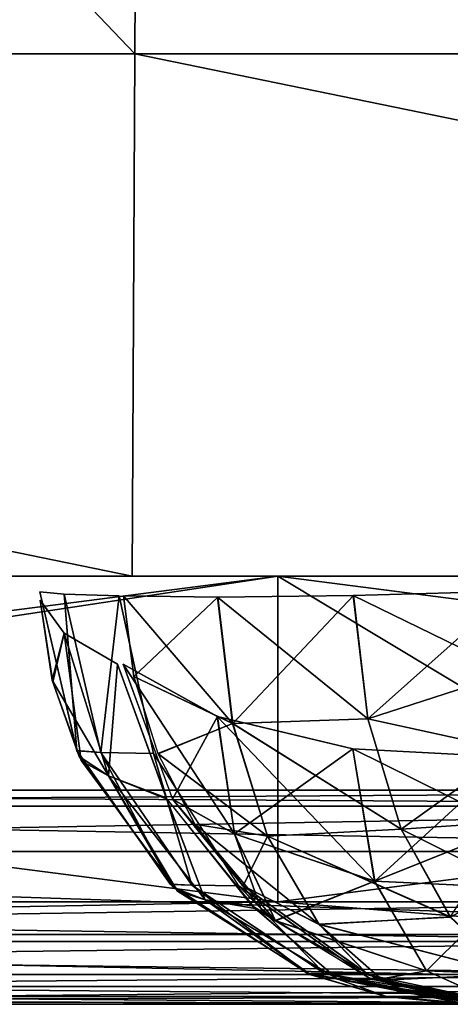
# Model space of a CAD drawing. Header units: millimetres. Extents: x -168 to 168, y -6 to 84.
# Tile 84 of 256: x -77.91 to -75.89, y -2 to 2.6. Entities that reach past the tile are written whole.
import ezdxf

# ---------------------------------------------------------------- set-up
doc = ezdxf.new("R2010")
doc.units = ezdxf.units.MM
doc.header["$LTSCALE"] = 65.185185
for name, color, linetype in [('109', 7, 'CONTINUOUS'), ('110', 7, 'CONTINUOUS'), ('158', 7, 'CONTINUOUS'), ('159', 7, 'CONTINUOUS'), ('162', 7, 'CONTINUOUS'), ('167', 7, 'CONTINUOUS'), ('191', 7, 'CONTINUOUS'), ('193', 7, 'CONTINUOUS'), ('198', 7, 'CONTINUOUS'), ('2', 7, 'CONTINUOUS'), ('200', 7, 'CONTINUOUS'), ('21', 7, 'CONTINUOUS'), ('28', 7, 'CONTINUOUS'), ('29', 7, 'CONTINUOUS'), ('37', 7, 'CONTINUOUS'), ('68', 7, 'CONTINUOUS'), ('71', 7, 'CONTINUOUS'), ('76', 7, 'CONTINUOUS'), ('77', 7, 'CONTINUOUS'), ('82', 7, 'CONTINUOUS')]:
    doc.layers.add(name, color=color, linetype=linetype)

msp = doc.modelspace()

# ---------------------------------------------------------------- linework, layer by layer
at = {"layer": '109', "linetype": 'CONTINUOUS'}
for points in [[(-77.3678, 2.4386, -49.9787), (-89.2705, 2.4386, -49.9787), (-89.1933, 14.8182, -49.8707), (-77.3678, 2.4386, -49.9787)], [(-77.3009, 14.8182, -49.8707), (-77.3678, 2.4386, -49.9787), (-89.1933, 14.8182, -49.8707), (-77.3009, 14.8182, -49.8707)], [(-65.465, 2.4386, -49.9787), (-77.3678, 2.4386, -49.9787), (-77.3009, 14.8182, -49.8707), (-65.465, 2.4386, -49.9787)], [(-65.4085, 14.8182, -49.8707), (-65.465, 2.4386, -49.9787), (-77.3009, 14.8182, -49.8707), (-65.4085, 14.8182, -49.8707)], [(-77.381, 0, -50), (-89.2857, 0, -50), (-89.2705, 2.4386, -49.9787), (-77.381, 0, -50)], [(-77.3678, 2.4386, -49.9787), (-77.381, 0, -50), (-89.2705, 2.4386, -49.9787), (-77.3678, 2.4386, -49.9787)], [(-65.4762, 0, -50), (-77.381, 0, -50), (-77.3678, 2.4386, -49.9787), (-65.4762, 0, -50)], [(-65.465, 2.4386, -49.9787), (-65.4762, 0, -50), (-77.3678, 2.4386, -49.9787), (-65.465, 2.4386, -49.9787)]]:
    msp.add_3dface(points, dxfattribs=at)
at = {"layer": '110', "linetype": 'CONTINUOUS'}
for points in [[(-89.2705, 2.4386, 49.9787), (-77.3678, 2.4386, 49.9787), (-89.1933, 14.8182, 49.8707), (-89.2705, 2.4386, 49.9787)], [(-89.1933, 14.8182, 49.8707), (-77.3678, 2.4386, 49.9787), (-77.3009, 14.8182, 49.8707), (-89.1933, 14.8182, 49.8707)], [(-77.3678, 2.4386, 49.9787), (-65.465, 2.4386, 49.9787), (-77.3009, 14.8182, 49.8707), (-77.3678, 2.4386, 49.9787)], [(-77.3009, 14.8182, 49.8707), (-65.465, 2.4386, 49.9787), (-65.4085, 14.8182, 49.8707), (-77.3009, 14.8182, 49.8707)], [(-89.2857, 0, 50), (-77.381, 0, 50), (-89.2705, 2.4386, 49.9787), (-89.2857, 0, 50)], [(-89.2705, 2.4386, 49.9787), (-77.381, 0, 50), (-77.3678, 2.4386, 49.9787), (-89.2705, 2.4386, 49.9787)], [(-77.381, 0, 50), (-65.4762, 0, 50), (-77.3678, 2.4386, 49.9787), (-77.381, 0, 50)], [(-77.3678, 2.4386, 49.9787), (-65.4762, 0, 50), (-65.465, 2.4386, 49.9787), (-77.3678, 2.4386, 49.9787)]]:
    msp.add_3dface(points, dxfattribs=at)
at = {"layer": '158', "linetype": 'CONTINUOUS'}
for points in [[(-77.8107, -0.1128, 34.0402), (-77.6981, -0.2666, 33.3001), (-77.7539, -0.4865, 34.0428), (-77.8107, -0.1128, 34.0402)], [(-77.6981, -0.2666, 33.3001), (-77.4903, -0.9323, 33.3459), (-77.7539, -0.4865, 34.0428), (-77.6981, -0.2666, 33.3001)], [(-77.6981, -0.2666, 33.3001), (-77.4491, -0.4118, 32.5902), (-77.4903, -0.9323, 33.3459), (-77.6981, -0.2666, 33.3001)], [(-77.4903, -0.9323, 33.3459), (-77.4491, -0.4118, 32.5902), (-77.2178, -1.0423, 32.6858), (-77.4903, -0.9323, 33.3459)], [(-77.7539, -0.4865, 34.0428), (-77.4903, -0.9323, 33.3459), (-77.6278, -0.8428, 34.0487), (-77.7539, -0.4865, 34.0428)], [(-77.6278, -0.8428, 34.0487), (-77.4903, -0.9323, 33.3459), (-77.1877, -1.4541, 34.0691), (-77.6278, -0.8428, 34.0487)], [(-77.4903, -0.9323, 33.3459), (-77.0401, -1.5127, 33.4452), (-77.1877, -1.4541, 34.0691), (-77.4903, -0.9323, 33.3459)], [(-77.0401, -1.5127, 33.4452), (-77.4903, -0.9323, 33.3459), (-77.2178, -1.0423, 32.6858), (-77.0401, -1.5127, 33.4452)], [(-76.8052, -1.5529, 32.8564), (-77.0401, -1.5127, 33.4452), (-77.2178, -1.0423, 32.6858), (-76.8052, -1.5529, 32.8564)], [(-77.1877, -1.4541, 34.0691), (-77.0401, -1.5127, 33.4452), (-76.554, -1.8586, 34.0985), (-77.1877, -1.4541, 34.0691)], [(-77.0401, -1.5127, 33.4452), (-76.4199, -1.8832, 33.5819), (-76.554, -1.8586, 34.0985), (-77.0401, -1.5127, 33.4452)], [(-76.4199, -1.8832, 33.5819), (-77.0401, -1.5127, 33.4452), (-76.8052, -1.5529, 32.8564), (-76.4199, -1.8832, 33.5819)], [(-76.2583, -1.8849, 33.0826), (-76.4199, -1.8832, 33.5819), (-76.8052, -1.5529, 32.8564), (-76.2583, -1.8849, 33.0826)], [(-76.554, -1.8586, 34.0985), (-76.4199, -1.8832, 33.5819), (-76.192, -1.9643, 34.1153), (-76.554, -1.8586, 34.0985)], [(-76.4199, -1.8832, 33.5819), (-75.7624, -2, 33.7268), (-76.192, -1.9643, 34.1153), (-76.4199, -1.8832, 33.5819)], [(-75.6404, -2, 33.338), (-76.4199, -1.8832, 33.5819), (-76.2583, -1.8849, 33.0826), (-75.6404, -2, 33.338)], [(-75.6404, -2, 33.338), (-75.7624, -2, 33.7268), (-76.4199, -1.8832, 33.5819), (-75.6404, -2, 33.338)], [(-75.7624, -2, 33.7268), (-75.816, -2, 34.1327), (-76.192, -1.9643, 34.1153), (-75.7624, -2, 33.7268)]]:
    msp.add_3dface(points, dxfattribs=at)
at = {"layer": '159', "linetype": 'CONTINUOUS'}
for points in [[(-77.8117, -0.0734, 34.2893), (-77.6396, -0.8153, 34.2803), (-77.6979, -0.0846, 35.047), (-77.8117, -0.0734, 34.2893)], [(-77.6979, -0.0846, 35.047), (-77.5274, -0.8236, 35.0045), (-77.4416, -0.0927, 35.7691), (-77.6979, -0.0846, 35.047)], [(-77.6979, -0.0846, 35.047), (-77.6396, -0.8153, 34.2803), (-77.5274, -0.8236, 35.0045), (-77.6979, -0.0846, 35.047)], [(-77.4416, -0.0927, 35.7691), (-77.5274, -0.8236, 35.0045), (-77.2805, -0.8291, 35.6939), (-77.4416, -0.0927, 35.7691)], [(-77.6396, -0.8153, 34.2803), (-77.2026, -1.4392, 34.2572), (-77.5274, -0.8236, 35.0045), (-77.6396, -0.8153, 34.2803)], [(-77.5274, -0.8236, 35.0045), (-77.1019, -1.4437, 34.8983), (-77.2805, -0.8291, 35.6939), (-77.5274, -0.8236, 35.0045)], [(-77.5274, -0.8236, 35.0045), (-77.2026, -1.4392, 34.2572), (-77.1019, -1.4437, 34.8983), (-77.5274, -0.8236, 35.0045)], [(-77.2805, -0.8291, 35.6939), (-77.1019, -1.4437, 34.8983), (-76.8821, -1.4471, 35.5081), (-77.2805, -0.8291, 35.6939)], [(-77.2026, -1.4392, 34.2572), (-76.5631, -1.8546, 34.2235), (-77.1019, -1.4437, 34.8983), (-77.2026, -1.4392, 34.2572)], [(-77.1019, -1.4437, 34.8983), (-76.4827, -1.8556, 34.7438), (-76.8821, -1.4471, 35.5081), (-77.1019, -1.4437, 34.8983)], [(-77.1019, -1.4437, 34.8983), (-76.5631, -1.8546, 34.2235), (-76.4827, -1.8556, 34.7438), (-77.1019, -1.4437, 34.8983)], [(-76.8821, -1.4471, 35.5081), (-76.4827, -1.8556, 34.7438), (-76.3048, -1.8566, 35.2387), (-76.8821, -1.4471, 35.5081)], [(-76.5631, -1.8546, 34.2235), (-75.8159, -2, 34.1842), (-76.4827, -1.8556, 34.7438), (-76.5631, -1.8546, 34.2235)], [(-75.8159, -2, 34.1842), (-75.7591, -2, 34.5632), (-76.4827, -1.8556, 34.7438), (-75.8159, -2, 34.1842)], [(-76.4827, -1.8556, 34.7438), (-75.7591, -2, 34.5632), (-76.3048, -1.8566, 35.2387), (-76.4827, -1.8556, 34.7438)], [(-75.7591, -2, 34.5632), (-75.6311, -2, 34.9244), (-76.3048, -1.8566, 35.2387), (-75.7591, -2, 34.5632)]]:
    msp.add_3dface(points, dxfattribs=at)
at = {"layer": '162', "linetype": 'CONTINUOUS'}
for points in [[(-76.981, -0.0986, 36.4219), (-76.9106, -0.6891, 36.3232), (-76.347, -0.0906, 36.8259), (-76.981, -0.0986, 36.4219)], [(-76.347, -0.0906, 36.8259), (-76.9106, -0.6891, 36.3232), (-76.2796, -0.6663, 36.7316), (-76.347, -0.0906, 36.8259)], [(-75.6105, -0.0698, 36.9674), (-76.347, -0.0906, 36.8259), (-76.2796, -0.6663, 36.7316), (-75.6105, -0.0698, 36.9674)], [(-75.6105, -0.4498, 36.9174), (-75.6105, -0.0698, 36.9674), (-76.2796, -0.6663, 36.7316), (-75.6105, -0.4498, 36.9174)], [(-76.981, -0.0986, 36.4219), (-77.421, -0.0927, 35.8133), (-77.3724, -0.469, 35.7907), (-76.981, -0.0986, 36.4219)], [(-76.9106, -0.6891, 36.3232), (-76.981, -0.0986, 36.4219), (-77.3724, -0.469, 35.7907), (-76.9106, -0.6891, 36.3232)], [(-75.6105, -0.8136, 36.7957), (-75.6105, -0.4498, 36.9174), (-76.2796, -0.6663, 36.7316), (-75.6105, -0.8136, 36.7957)], [(-77.2602, -0.8282, 35.7384), (-76.9106, -0.6891, 36.3232), (-77.3724, -0.469, 35.7907), (-77.2602, -0.8282, 35.7384)], [(-76.7476, -1.215, 36.078), (-76.9106, -0.6891, 36.3232), (-77.2602, -0.8282, 35.7384), (-76.7476, -1.215, 36.078)], [(-76.2796, -0.6663, 36.7316), (-76.9106, -0.6891, 36.3232), (-76.1241, -1.1822, 36.4979), (-76.2796, -0.6663, 36.7316)], [(-76.9106, -0.6891, 36.3232), (-76.7476, -1.215, 36.078), (-76.1241, -1.1822, 36.4979), (-76.9106, -0.6891, 36.3232)], [(-75.6105, -0.8136, 36.7957), (-76.2796, -0.6663, 36.7316), (-76.1241, -1.1822, 36.4979), (-75.6105, -0.8136, 36.7957)], [(-75.6105, -1.1471, 36.607), (-75.6105, -0.8136, 36.7957), (-76.1241, -1.1822, 36.4979), (-75.6105, -1.1471, 36.607)], [(-77.088, -1.1583, 35.658), (-76.7476, -1.215, 36.078), (-77.2602, -0.8282, 35.7384), (-77.088, -1.1583, 35.658)], [(-75.6105, -1.1471, 36.607), (-76.1241, -1.1822, 36.4979), (-75.8943, -1.592, 36.1455), (-75.6105, -1.1471, 36.607)], [(-76.8626, -1.446, 35.5528), (-76.7476, -1.215, 36.078), (-77.088, -1.1583, 35.658), (-76.8626, -1.446, 35.5528)], [(-76.1241, -1.1822, 36.4979), (-76.7476, -1.215, 36.078), (-75.8943, -1.592, 36.1455), (-76.1241, -1.1822, 36.4979)], [(-76.5074, -1.6269, 35.7093), (-76.7476, -1.215, 36.078), (-76.8626, -1.446, 35.5528), (-76.5074, -1.6269, 35.7093)], [(-76.7476, -1.215, 36.078), (-76.5074, -1.6269, 35.7093), (-75.8943, -1.592, 36.1455), (-76.7476, -1.215, 36.078)], [(-76.2856, -1.8561, 35.2836), (-76.5074, -1.6269, 35.7093), (-76.8626, -1.446, 35.5528), (-76.2856, -1.8561, 35.2836)], [(-76.5074, -1.6269, 35.7093), (-75.6105, -1.8592, 35.7057), (-75.8943, -1.592, 36.1455), (-76.5074, -1.6269, 35.7093)], [(-76.2109, -1.8871, 35.2488), (-76.5074, -1.6269, 35.7093), (-76.2856, -1.8561, 35.2836), (-76.2109, -1.8871, 35.2488)], [(-75.6105, -1.8592, 35.7057), (-76.5074, -1.6269, 35.7093), (-76.2109, -1.8871, 35.2488), (-75.6105, -1.8592, 35.7057)], [(-75.6105, -2, 34.9686), (-75.6105, -1.8592, 35.7057), (-76.2109, -1.8871, 35.2488), (-75.6105, -2, 34.9686)]]:
    msp.add_3dface(points, dxfattribs=at)
at = {"layer": '167', "linetype": 'CONTINUOUS'}
for points in [[(-76.9828, -0.6552, 31.9715), (-76.9028, -1.2037, 32.3307), (-77.4227, -0.4119, 32.5263), (-76.9828, -0.6552, 31.9715)], [(-77.4227, -0.4119, 32.5263), (-76.9028, -1.2037, 32.3307), (-77.1911, -1.0428, 32.6221), (-77.4227, -0.4119, 32.5263)], [(-76.9828, -0.6552, 31.9715), (-76.2485, -1.4248, 32.0222), (-76.9028, -1.2037, 32.3307), (-76.9828, -0.6552, 31.9715)], [(-76.3498, -0.807, 31.5986), (-76.2485, -1.4248, 32.0222), (-76.9828, -0.6552, 31.9715), (-76.3498, -0.807, 31.5986)], [(-75.614, -0.8452, 31.4615), (-75.614, -1.1708, 31.6526), (-76.3498, -0.807, 31.5986), (-75.614, -0.8452, 31.4615)], [(-76.3498, -0.807, 31.5986), (-75.614, -1.1708, 31.6526), (-76.2485, -1.4248, 32.0222), (-76.3498, -0.807, 31.5986)], [(-76.9028, -1.2037, 32.3307), (-76.7118, -1.609, 32.8202), (-77.1911, -1.0428, 32.6221), (-76.9028, -1.2037, 32.3307)], [(-77.1911, -1.0428, 32.6221), (-76.7118, -1.609, 32.8202), (-76.7786, -1.5531, 32.7927), (-77.1911, -1.0428, 32.6221)], [(-75.614, -1.1708, 31.6526), (-75.614, -1.4546, 31.9016), (-76.2485, -1.4248, 32.0222), (-75.614, -1.1708, 31.6526)], [(-76.9028, -1.2037, 32.3307), (-76.2485, -1.4248, 32.0222), (-76.7118, -1.609, 32.8202), (-76.9028, -1.2037, 32.3307)], [(-76.2485, -1.4248, 32.0222), (-76.0064, -1.8429, 32.6035), (-76.7118, -1.609, 32.8202), (-76.2485, -1.4248, 32.0222)], [(-76.2485, -1.4248, 32.0222), (-75.614, -1.4546, 31.9016), (-76.0064, -1.8429, 32.6035), (-76.2485, -1.4248, 32.0222)], [(-75.614, -1.4546, 31.9016), (-75.614, -1.8587, 32.5357), (-76.0064, -1.8429, 32.6035), (-75.614, -1.4546, 31.9016)], [(-76.7118, -1.609, 32.8202), (-76.0064, -1.8429, 32.6035), (-76.2319, -1.8849, 33.0187), (-76.7118, -1.609, 32.8202)], [(-76.0064, -1.8429, 32.6035), (-75.66, -1.9994, 33.2552), (-76.2319, -1.8849, 33.0187), (-76.0064, -1.8429, 32.6035)], [(-76.0064, -1.8429, 32.6035), (-75.614, -1.8587, 32.5357), (-75.66, -1.9994, 33.2552), (-76.0064, -1.8429, 32.6035)]]:
    msp.add_3dface(points, dxfattribs=at)
at = {"layer": '191', "linetype": 'CONTINUOUS'}
for points in [[(-77.6981, -0.2666, -33.3001), (-77.8107, -0.1128, -34.0402), (-77.7514, -0.496, -34.0429), (-77.6981, -0.2666, -33.3001)], [(-77.6187, -0.8621, -34.0491), (-77.6981, -0.2666, -33.3001), (-77.7514, -0.496, -34.0429), (-77.6187, -0.8621, -34.0491)], [(-77.6981, -0.2666, -33.3001), (-77.4903, -0.9323, -33.3459), (-77.4491, -0.4119, -32.5902), (-77.6981, -0.2666, -33.3001)], [(-77.4903, -0.9323, -33.3459), (-77.6981, -0.2666, -33.3001), (-77.6187, -0.8621, -34.0491), (-77.4903, -0.9323, -33.3459)], [(-77.4491, -0.4119, -32.5902), (-77.4903, -0.9323, -33.3459), (-77.2212, -1.0363, -32.6844), (-77.4491, -0.4119, -32.5902)], [(-77.1684, -1.4721, -34.07), (-77.4903, -0.9323, -33.3459), (-77.6187, -0.8621, -34.0491), (-77.1684, -1.4721, -34.07)], [(-77.4903, -0.9323, -33.3459), (-77.0401, -1.5127, -33.4452), (-77.2212, -1.0363, -32.6844), (-77.4903, -0.9323, -33.3459)], [(-77.0401, -1.5127, -33.4452), (-77.4903, -0.9323, -33.3459), (-77.1684, -1.4721, -34.07), (-77.0401, -1.5127, -33.4452)], [(-77.2212, -1.0363, -32.6844), (-77.0401, -1.5127, -33.4452), (-76.8193, -1.5403, -32.8506), (-77.2212, -1.0363, -32.6844)], [(-76.5462, -1.8616, -34.0988), (-77.0401, -1.5127, -33.4452), (-77.1684, -1.4721, -34.07), (-76.5462, -1.8616, -34.0988)], [(-77.0401, -1.5127, -33.4452), (-76.4199, -1.8832, -33.5819), (-76.8193, -1.5403, -32.8506), (-77.0401, -1.5127, -33.4452)], [(-76.4199, -1.8832, -33.5819), (-77.0401, -1.5127, -33.4452), (-76.5462, -1.8616, -34.0988), (-76.4199, -1.8832, -33.5819)], [(-76.8193, -1.5403, -32.8506), (-76.4199, -1.8832, -33.5819), (-76.2717, -1.8797, -33.077), (-76.8193, -1.5403, -32.8506)], [(-76.1901, -1.9646, -34.1154), (-76.4199, -1.8832, -33.5819), (-76.5462, -1.8616, -34.0988), (-76.1901, -1.9646, -34.1154)], [(-76.4199, -1.8832, -33.5819), (-75.7624, -2, -33.7268), (-76.2717, -1.8797, -33.077), (-76.4199, -1.8832, -33.5819)], [(-75.816, -2, -34.1327), (-75.7624, -2, -33.7268), (-76.4199, -1.8832, -33.5819), (-75.816, -2, -34.1327)], [(-75.816, -2, -34.1327), (-76.4199, -1.8832, -33.5819), (-76.1901, -1.9646, -34.1154), (-75.816, -2, -34.1327)], [(-75.7624, -2, -33.7268), (-75.6404, -2, -33.338), (-76.2717, -1.8797, -33.077), (-75.7624, -2, -33.7268)]]:
    msp.add_3dface(points, dxfattribs=at)
at = {"layer": '193', "linetype": 'CONTINUOUS'}
for points in [[(-76.9823, -0.6554, -31.971), (-77.4227, -0.4119, -32.5263), (-77.1916, -1.042, -32.6219), (-76.9823, -0.6554, -31.971)], [(-76.9021, -1.2043, -32.3305), (-76.9823, -0.6554, -31.971), (-77.1916, -1.042, -32.6219), (-76.9021, -1.2043, -32.3305)], [(-76.9823, -0.6554, -31.971), (-76.9021, -1.2043, -32.3305), (-76.3491, -0.8071, -31.5984), (-76.9823, -0.6554, -31.971)], [(-76.3491, -0.8071, -31.5984), (-76.9021, -1.2043, -32.3305), (-76.2477, -1.4251, -32.0221), (-76.3491, -0.8071, -31.5984)], [(-75.614, -0.8452, -31.4615), (-76.3491, -0.8071, -31.5984), (-76.2477, -1.4251, -32.0221), (-75.614, -0.8452, -31.4615)], [(-75.614, -1.1708, -31.6526), (-75.614, -0.8452, -31.4615), (-76.2477, -1.4251, -32.0221), (-75.614, -1.1708, -31.6526)], [(-76.7791, -1.5525, -32.7924), (-76.9021, -1.2043, -32.3305), (-77.1916, -1.042, -32.6219), (-76.7791, -1.5525, -32.7924)], [(-75.614, -1.4546, -31.9016), (-75.614, -1.1708, -31.6526), (-76.2477, -1.4251, -32.0221), (-75.614, -1.4546, -31.9016)], [(-76.9021, -1.2043, -32.3305), (-76.7108, -1.6098, -32.8206), (-76.2477, -1.4251, -32.0221), (-76.9021, -1.2043, -32.3305)], [(-76.7108, -1.6098, -32.8206), (-76.9021, -1.2043, -32.3305), (-76.7791, -1.5525, -32.7924), (-76.7108, -1.6098, -32.8206)], [(-76.2477, -1.4251, -32.0221), (-76.7108, -1.6098, -32.8206), (-76.0055, -1.8432, -32.6037), (-76.2477, -1.4251, -32.0221)], [(-75.614, -1.4546, -31.9016), (-76.2477, -1.4251, -32.0221), (-76.0055, -1.8432, -32.6037), (-75.614, -1.4546, -31.9016)], [(-75.614, -1.8587, -32.5357), (-75.614, -1.4546, -31.9016), (-76.0055, -1.8432, -32.6037), (-75.614, -1.8587, -32.5357)], [(-76.0055, -1.8432, -32.6037), (-76.7108, -1.6098, -32.8206), (-76.2327, -1.8846, -33.0183), (-76.0055, -1.8432, -32.6037)], [(-75.6589, -1.9994, -33.2557), (-76.0055, -1.8432, -32.6037), (-76.2327, -1.8846, -33.0183), (-75.6589, -1.9994, -33.2557)], [(-75.614, -1.8587, -32.5357), (-76.0055, -1.8432, -32.6037), (-75.6589, -1.9994, -33.2557), (-75.614, -1.8587, -32.5357)]]:
    msp.add_3dface(points, dxfattribs=at)
at = {"layer": '198', "linetype": 'CONTINUOUS'}
for points in [[(-76.3477, -0.0906, -36.8256), (-76.2803, -0.6667, -36.7313), (-76.9815, -0.0986, -36.4214), (-76.3477, -0.0906, -36.8256)], [(-75.6105, -0.0698, -36.9674), (-75.6105, -0.45, -36.9173), (-76.3477, -0.0906, -36.8256), (-75.6105, -0.0698, -36.9674)], [(-76.3477, -0.0906, -36.8256), (-75.6105, -0.45, -36.9173), (-76.2803, -0.6667, -36.7313), (-76.3477, -0.0906, -36.8256)], [(-76.9815, -0.0986, -36.4214), (-76.9112, -0.6888, -36.3228), (-77.421, -0.0927, -35.8133), (-76.9815, -0.0986, -36.4214)], [(-77.421, -0.0927, -35.8133), (-76.9112, -0.6888, -36.3228), (-77.3723, -0.4692, -35.7907), (-77.421, -0.0927, -35.8133)], [(-76.9815, -0.0986, -36.4214), (-76.2803, -0.6667, -36.7313), (-76.9112, -0.6888, -36.3228), (-76.9815, -0.0986, -36.4214)], [(-75.6105, -0.45, -36.9173), (-75.6105, -0.8132, -36.7958), (-76.2803, -0.6667, -36.7313), (-75.6105, -0.45, -36.9173)], [(-77.3723, -0.4692, -35.7907), (-76.9112, -0.6888, -36.3228), (-77.2595, -0.8298, -35.738), (-77.3723, -0.4692, -35.7907)], [(-76.9112, -0.6888, -36.3228), (-76.7483, -1.2145, -36.0778), (-77.2595, -0.8298, -35.738), (-76.9112, -0.6888, -36.3228)], [(-76.2803, -0.6667, -36.7313), (-76.1246, -1.1827, -36.4973), (-76.9112, -0.6888, -36.3228), (-76.2803, -0.6667, -36.7313)], [(-76.9112, -0.6888, -36.3228), (-76.1246, -1.1827, -36.4973), (-76.7483, -1.2145, -36.0778), (-76.9112, -0.6888, -36.3228)], [(-76.2803, -0.6667, -36.7313), (-75.6105, -0.8132, -36.7958), (-76.1246, -1.1827, -36.4973), (-76.2803, -0.6667, -36.7313)], [(-75.6105, -0.8132, -36.7958), (-75.6105, -1.1471, -36.607), (-76.1246, -1.1827, -36.4973), (-75.6105, -0.8132, -36.7958)], [(-77.2595, -0.8298, -35.738), (-76.7483, -1.2145, -36.0778), (-77.0874, -1.1592, -35.6577), (-77.2595, -0.8298, -35.738)], [(-75.6105, -1.1471, -36.607), (-75.6105, -1.4387, -36.3579), (-76.1246, -1.1827, -36.4973), (-75.6105, -1.1471, -36.607)], [(-77.0874, -1.1592, -35.6577), (-76.5083, -1.6264, -35.7094), (-76.8617, -1.4469, -35.5524), (-77.0874, -1.1592, -35.6577)], [(-76.7483, -1.2145, -36.0778), (-76.5083, -1.6264, -35.7094), (-77.0874, -1.1592, -35.6577), (-76.7483, -1.2145, -36.0778)], [(-76.1246, -1.1827, -36.4973), (-75.8946, -1.5926, -36.1446), (-76.7483, -1.2145, -36.0778), (-76.1246, -1.1827, -36.4973)], [(-76.1246, -1.1827, -36.4973), (-75.6105, -1.4387, -36.3579), (-75.8946, -1.5926, -36.1446), (-76.1246, -1.1827, -36.4973)], [(-76.7483, -1.2145, -36.0778), (-75.8946, -1.5926, -36.1446), (-76.5083, -1.6264, -35.7094), (-76.7483, -1.2145, -36.0778)], [(-76.8617, -1.4469, -35.5524), (-76.5083, -1.6264, -35.7094), (-76.284, -1.8568, -35.2829), (-76.8617, -1.4469, -35.5524)], [(-75.6105, -1.4387, -36.3579), (-75.6105, -1.8542, -35.7182), (-75.8946, -1.5926, -36.1446), (-75.6105, -1.4387, -36.3579)], [(-75.8946, -1.5926, -36.1446), (-75.6105, -1.8598, -35.7043), (-76.5083, -1.6264, -35.7094), (-75.8946, -1.5926, -36.1446)], [(-75.6105, -1.8542, -35.7182), (-75.6105, -1.8598, -35.7043), (-75.8946, -1.5926, -36.1446), (-75.6105, -1.8542, -35.7182)], [(-76.5083, -1.6264, -35.7094), (-76.2121, -1.8866, -35.2494), (-76.284, -1.8568, -35.2829), (-76.5083, -1.6264, -35.7094)], [(-76.5083, -1.6264, -35.7094), (-75.6105, -1.8598, -35.7043), (-76.2121, -1.8866, -35.2494), (-76.5083, -1.6264, -35.7094)], [(-75.6105, -1.8598, -35.7043), (-75.6105, -2, -34.9686), (-76.2121, -1.8866, -35.2494), (-75.6105, -1.8598, -35.7043)]]:
    msp.add_3dface(points, dxfattribs=at)
at = {"layer": '2', "linetype": 'CONTINUOUS'}
for points in [[(-86.5498, -1.5218, 49.8336), (-86.5498, -1.7064, 49.7895), (-76.7, -1.5218, 49.8336), (-86.5498, -1.5218, 49.8336)], [(-76.7, -1.5218, 49.8336), (-86.5498, -1.7064, 49.7895), (-74.1697, -1.5218, 49.8336), (-76.7, -1.5218, 49.8336)], [(-74.1697, -1.5218, 49.8336), (-86.5498, -1.7064, 49.7895), (-74.1697, -1.7064, 49.7895), (-74.1697, -1.5218, 49.8336)], [(-86.5498, -1.7064, 49.7895), (-86.5498, -1.8612, 49.6798), (-74.1697, -1.7064, 49.7895), (-86.5498, -1.7064, 49.7895)], [(-74.1697, -1.7064, 49.7895), (-86.5498, -1.8612, 49.6798), (-74.1697, -1.8612, 49.6798), (-74.1697, -1.7064, 49.7895)], [(-86.5498, -1.8612, 49.6798), (-86.5498, -1.964, 49.5203), (-74.1697, -1.8612, 49.6798), (-86.5498, -1.8612, 49.6798)], [(-74.1697, -1.8612, 49.6798), (-86.5498, -1.964, 49.5203), (-74.1697, -1.964, 49.5203), (-74.1697, -1.8612, 49.6798)], [(-86.5498, -1.964, 49.5203), (-86.5498, -2, 49.334), (-74.1697, -1.964, 49.5203), (-86.5498, -1.964, 49.5203)], [(-86.5498, -2, 49.334), (-74.8259, -2, 49.334), (-74.1697, -1.964, 49.5203), (-86.5498, -2, 49.334)]]:
    msp.add_3dface(points, dxfattribs=at)
at = {"layer": '200', "linetype": 'CONTINUOUS'}
for points in [[(-77.8117, -0.0734, -34.2893), (-77.6979, -0.0846, -35.047), (-77.6393, -0.8158, -34.2803), (-77.8117, -0.0734, -34.2893)], [(-77.6979, -0.0846, -35.047), (-77.4416, -0.0927, -35.7691), (-77.5274, -0.8236, -35.0045), (-77.6979, -0.0846, -35.047)], [(-77.6979, -0.0846, -35.047), (-77.5274, -0.8236, -35.0045), (-77.6393, -0.8158, -34.2803), (-77.6979, -0.0846, -35.047)], [(-77.4416, -0.0927, -35.7691), (-77.2807, -0.8286, -35.694), (-77.5274, -0.8236, -35.0045), (-77.4416, -0.0927, -35.7691)], [(-77.6393, -0.8158, -34.2803), (-77.5274, -0.8236, -35.0045), (-77.2013, -1.4404, -34.2572), (-77.6393, -0.8158, -34.2803)], [(-77.5274, -0.8236, -35.0045), (-77.2807, -0.8286, -35.694), (-77.1019, -1.4437, -34.8983), (-77.5274, -0.8236, -35.0045)], [(-77.5274, -0.8236, -35.0045), (-77.1019, -1.4437, -34.8983), (-77.2013, -1.4404, -34.2572), (-77.5274, -0.8236, -35.0045)], [(-77.2807, -0.8286, -35.694), (-76.8832, -1.446, -35.5086), (-77.1019, -1.4437, -34.8983), (-77.2807, -0.8286, -35.694)], [(-77.2013, -1.4404, -34.2572), (-77.1019, -1.4437, -34.8983), (-76.5626, -1.8548, -34.2235), (-77.2013, -1.4404, -34.2572)], [(-77.1019, -1.4437, -34.8983), (-76.4827, -1.8556, -34.7438), (-76.5626, -1.8548, -34.2235), (-77.1019, -1.4437, -34.8983)], [(-77.1019, -1.4437, -34.8983), (-76.8832, -1.446, -35.5086), (-76.4827, -1.8556, -34.7438), (-77.1019, -1.4437, -34.8983)], [(-76.8832, -1.446, -35.5086), (-76.3052, -1.8564, -35.2389), (-76.4827, -1.8556, -34.7438), (-76.8832, -1.446, -35.5086)], [(-76.4827, -1.8556, -34.7438), (-75.7591, -2, -34.5632), (-76.5626, -1.8548, -34.2235), (-76.4827, -1.8556, -34.7438)], [(-75.7591, -2, -34.5632), (-75.8159, -2, -34.1842), (-76.5626, -1.8548, -34.2235), (-75.7591, -2, -34.5632)], [(-76.3052, -1.8564, -35.2389), (-75.6311, -2, -34.9244), (-76.4827, -1.8556, -34.7438), (-76.3052, -1.8564, -35.2389)], [(-75.6311, -2, -34.9244), (-75.7591, -2, -34.5632), (-76.4827, -1.8556, -34.7438), (-75.6311, -2, -34.9244)]]:
    msp.add_3dface(points, dxfattribs=at)
at = {"layer": '21', "linetype": 'CONTINUOUS'}
for points in [[(-72.6858, -1.6735, 46.2992), (-84.7999, -1.6735, 46.3711), (-84.2773, -1.2857, 45.8533), (-72.6858, -1.6735, 46.2992)], [(-72.2378, -1.2857, 45.7824), (-72.6858, -1.6735, 46.2992), (-84.2773, -1.2857, 45.8533), (-72.2378, -1.2857, 45.7824)], [(-73.1982, -1.9172, 46.8991), (-85.3977, -1.9172, 46.9719), (-84.7999, -1.6735, 46.3711), (-73.1982, -1.9172, 46.8991)], [(-72.6858, -1.6735, 46.2992), (-73.1982, -1.9172, 46.8991), (-84.7999, -1.6735, 46.3711), (-72.6858, -1.6735, 46.2992)], [(-85.3977, -1.9172, 46.9719), (-73.1982, -1.9172, 46.8991), (-82.3844, -2, 47.5911), (-85.3977, -1.9172, 46.9719)], [(-82.3844, -2, 47.5911), (-73.1982, -1.9172, 46.8991), (-74.8259, -2, 47.5464), (-82.3844, -2, 47.5911)]]:
    msp.add_3dface(points, dxfattribs=at)
at = {"layer": '28', "linetype": 'CONTINUOUS'}
for points in [[(-84.2817, -1, -45.1535), (-72.2395, -1.0742, -45.4605), (-72.2416, -1, -45.0825), (-84.2817, -1, -45.1535)], [(-84.2793, -1.0742, -45.5315), (-72.2395, -1.0742, -45.4605), (-84.2817, -1, -45.1535), (-84.2793, -1.0742, -45.5315)], [(-72.2378, -1.2857, -45.7824), (-84.2793, -1.0742, -45.5315), (-84.2773, -1.2857, -45.8533), (-72.2378, -1.2857, -45.7824)], [(-72.2395, -1.0742, -45.4605), (-84.2793, -1.0742, -45.5315), (-72.2378, -1.2857, -45.7824), (-72.2395, -1.0742, -45.4605)]]:
    msp.add_3dface(points, dxfattribs=at)
at = {"layer": '29', "linetype": 'CONTINUOUS'}
for points in [[(-84.2773, -1.2857, -45.8533), (-84.7999, -1.6735, -46.3711), (-72.6858, -1.6735, -46.2992), (-84.2773, -1.2857, -45.8533)], [(-72.2378, -1.2857, -45.7824), (-84.2773, -1.2857, -45.8533), (-72.6858, -1.6735, -46.2992), (-72.2378, -1.2857, -45.7824)], [(-85.3977, -1.9172, -46.9719), (-73.1982, -1.9172, -46.8991), (-84.7999, -1.6735, -46.3711), (-85.3977, -1.9172, -46.9719)], [(-84.7999, -1.6735, -46.3711), (-73.1982, -1.9172, -46.8991), (-72.6858, -1.6735, -46.2992), (-84.7999, -1.6735, -46.3711)], [(-85.3977, -1.9172, -46.9719), (-74.8259, -2, -47.5464), (-73.1982, -1.9172, -46.8991), (-85.3977, -1.9172, -46.9719)], [(-82.3844, -2, -47.5911), (-74.8259, -2, -47.5464), (-85.3977, -1.9172, -46.9719), (-82.3844, -2, -47.5911)]]:
    msp.add_3dface(points, dxfattribs=at)
at = {"layer": '37', "linetype": 'CONTINUOUS'}
for points in [[(-76.7, -1.5218, -49.8336), (-74.3918, -1.7064, -49.7895), (-86.772, -1.5218, -49.8336), (-76.7, -1.5218, -49.8336)], [(-86.772, -1.5218, -49.8336), (-74.3918, -1.7064, -49.7895), (-86.772, -1.7064, -49.7895), (-86.772, -1.5218, -49.8336)], [(-74.3918, -1.5218, -49.8336), (-74.3918, -1.7064, -49.7895), (-76.7, -1.5218, -49.8336), (-74.3918, -1.5218, -49.8336)], [(-74.3918, -1.7064, -49.7895), (-74.3918, -1.8612, -49.6798), (-86.772, -1.7064, -49.7895), (-74.3918, -1.7064, -49.7895)], [(-86.772, -1.7064, -49.7895), (-74.3918, -1.8612, -49.6798), (-86.772, -1.8612, -49.6798), (-86.772, -1.7064, -49.7895)], [(-74.3918, -1.8612, -49.6798), (-74.3918, -1.964, -49.5203), (-86.772, -1.8612, -49.6798), (-74.3918, -1.8612, -49.6798)], [(-86.772, -1.8612, -49.6798), (-74.3918, -1.964, -49.5203), (-86.772, -1.964, -49.5203), (-86.772, -1.8612, -49.6798)], [(-74.3918, -1.964, -49.5203), (-74.3918, -2, -49.334), (-86.772, -1.964, -49.5203), (-74.3918, -1.964, -49.5203)], [(-86.772, -1.964, -49.5203), (-74.3918, -2, -49.334), (-74.8259, -2, -49.334), (-86.772, -1.964, -49.5203)], [(-86.772, -2, -49.334), (-86.772, -1.964, -49.5203), (-74.8259, -2, -49.334), (-86.772, -2, -49.334)]]:
    msp.add_3dface(points, dxfattribs=at)
at = {"layer": '68', "linetype": 'CONTINUOUS'}
for points in [[(-88.5, 0, 49.9), (-76.7, -1.5218, 49.8336), (-76.7, 0, 49.9), (-88.5, 0, 49.9)], [(-86.5498, -1.5218, 49.8336), (-76.7, -1.5218, 49.8336), (-88.5, 0, 49.9), (-86.5498, -1.5218, 49.8336)], [(-74.1697, -1.5218, 49.8336), (-64.9, -1.5218, 49.8336), (-76.7, 0, 49.9), (-74.1697, -1.5218, 49.8336)], [(-76.7, -1.5218, 49.8336), (-74.1697, -1.5218, 49.8336), (-76.7, 0, 49.9), (-76.7, -1.5218, 49.8336)], [(-76.7, 0, 49.9), (-64.9, -1.5218, 49.8336), (-64.9, 0, 49.9), (-76.7, 0, 49.9)]]:
    msp.add_3dface(points, dxfattribs=at)
at = {"layer": '71', "linetype": 'CONTINUOUS'}
for points in [[(-74.8259, -2, 49.334), (-87.206, -2, 47.6219), (-82.3844, -2, 47.5911), (-74.8259, -2, 49.334)], [(-74.8259, -2, 49.334), (-86.5498, -2, 49.334), (-87.206, -2, 47.6219), (-74.8259, -2, 49.334)], [(-86.772, -2, -49.334), (-74.8259, -2, -47.5464), (-87.206, -2, -49.334), (-86.772, -2, -49.334)], [(-74.8259, -2, -47.5464), (-82.3844, -2, -47.5911), (-87.206, -2, -49.334), (-74.8259, -2, -47.5464)], [(-74.8259, -2, -47.5464), (-86.772, -2, -49.334), (-74.8259, -2, -49.334), (-74.8259, -2, -47.5464)], [(-74.8259, -2, 49.334), (-82.3844, -2, 47.5911), (-74.8259, -2, 47.5464), (-74.8259, -2, 49.334)]]:
    msp.add_3dface(points, dxfattribs=at)
at = {"layer": '76', "linetype": 'CONTINUOUS'}
for points in [[(-72.2416, -1, 45.0825), (-84.2793, -1.0742, 45.5315), (-84.2817, -1, 45.1535), (-72.2416, -1, 45.0825)], [(-72.2395, -1.0742, 45.4605), (-84.2793, -1.0742, 45.5315), (-72.2416, -1, 45.0825), (-72.2395, -1.0742, 45.4605)], [(-72.2395, -1.0742, 45.4605), (-84.2773, -1.2857, 45.8533), (-84.2793, -1.0742, 45.5315), (-72.2395, -1.0742, 45.4605)], [(-72.2378, -1.2857, 45.7824), (-84.2773, -1.2857, 45.8533), (-72.2395, -1.0742, 45.4605), (-72.2378, -1.2857, 45.7824)]]:
    msp.add_3dface(points, dxfattribs=at)
at = {"layer": '77', "linetype": 'CONTINUOUS'}
for points in [[(-72.2416, -1, 45.0825), (-84.2817, -1, 45.1535), (-84.2225, -1, 41.2167), (-72.2416, -1, 45.0825)], [(-84.2817, -1, -45.1535), (-72.2416, -1, -45.0825), (-84.1132, -1, -33.0641), (-84.2817, -1, -45.1535)], [(-72.1907, -1, 41.2167), (-72.2416, -1, 45.0825), (-84.2225, -1, 41.2167), (-72.1907, -1, 41.2167)], [(-72.1907, -1, 41.2167), (-84.2225, -1, 41.2167), (-84.0712, -1, 28.8366), (-72.1907, -1, 41.2167)], [(-72.097, -1, -33.0641), (-83.9983, -1, -20.684), (-84.1132, -1, -33.0641), (-72.097, -1, -33.0641)], [(-72.2416, -1, -45.0825), (-72.097, -1, -33.0641), (-84.1132, -1, -33.0641), (-72.2416, -1, -45.0825)], [(-72.061, -1, 28.8366), (-72.1907, -1, 41.2167), (-84.0712, -1, 28.8366), (-72.061, -1, 28.8366)], [(-72.061, -1, 28.8366), (-84.0712, -1, 28.8366), (-83.9732, -1, 16.4564), (-72.061, -1, 28.8366)], [(-71.9986, -1, -20.684), (-83.9983, -1, -20.684), (-72.097, -1, -33.0641), (-71.9986, -1, -20.684)], [(-71.9986, -1, -20.684), (-83.9367, -1, -8.3038), (-83.9983, -1, -20.684), (-71.9986, -1, -20.684)], [(-71.977, -1, 16.4564), (-83.9732, -1, 16.4564), (-83.9283, -1, 4.0763), (-71.977, -1, 16.4564)], [(-71.977, -1, 16.4564), (-72.061, -1, 28.8366), (-83.9732, -1, 16.4564), (-71.977, -1, 16.4564)], [(-71.9458, -1, -8.3038), (-83.9367, -1, -8.3038), (-71.9986, -1, -20.684), (-71.9458, -1, -8.3038)], [(-71.9458, -1, -8.3038), (-83.9283, -1, 4.0763), (-83.9367, -1, -8.3038), (-71.9458, -1, -8.3038)], [(-71.9386, -1, 4.0763), (-83.9283, -1, 4.0763), (-71.9458, -1, -8.3038), (-71.9386, -1, 4.0763)], [(-71.9386, -1, 4.0763), (-71.977, -1, 16.4564), (-83.9283, -1, 4.0763), (-71.9386, -1, 4.0763)]]:
    msp.add_3dface(points, dxfattribs=at)
at = {"layer": '82', "linetype": 'CONTINUOUS'}
for points in [[(-86.772, -1.5218, -49.8336), (-88.5, -1.5218, -49.8336), (-76.7, 0, -49.9), (-86.772, -1.5218, -49.8336)], [(-76.7, 0, -49.9), (-88.5, -1.5218, -49.8336), (-88.5, 0, -49.9), (-76.7, 0, -49.9)], [(-76.7, -1.5218, -49.8336), (-86.772, -1.5218, -49.8336), (-76.7, 0, -49.9), (-76.7, -1.5218, -49.8336)], [(-64.9, 0, -49.9), (-76.7, -1.5218, -49.8336), (-76.7, 0, -49.9), (-64.9, 0, -49.9)], [(-74.3918, -1.5218, -49.8336), (-76.7, -1.5218, -49.8336), (-64.9, 0, -49.9), (-74.3918, -1.5218, -49.8336)]]:
    msp.add_3dface(points, dxfattribs=at)

doc.saveas('drawing.dxf')
